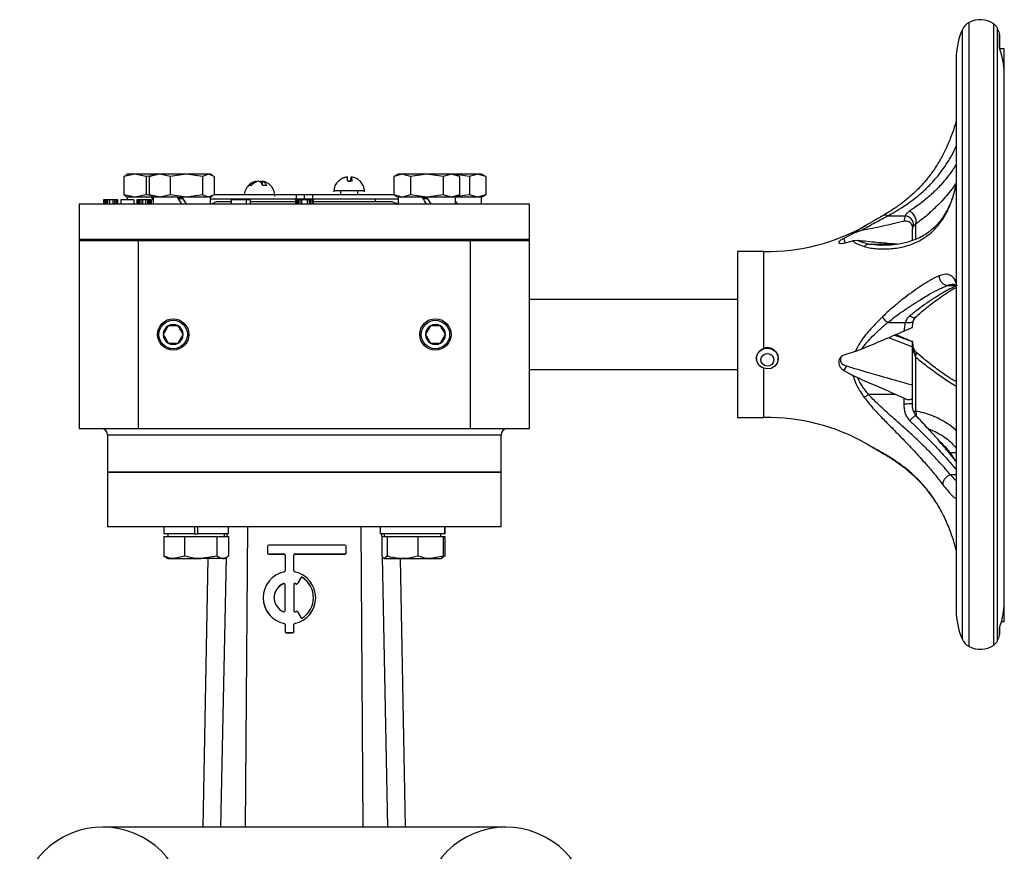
# Model space of a CAD drawing. Header units: millimetres. Extents: x 272 to 1443, y 39 to 1117.
# Tile 29 of 30: x 925 to 1150, y 615 to 805. Entities that reach past the tile are written whole.
import ezdxf

# ---------------------------------------------------------------- set-up
doc = ezdxf.new("R2010")
doc.units = ezdxf.units.MM

msp = doc.modelspace()

# ---------------------------------------------------------------- linework, layer by layer
at = {"color": 8, "linetype": 'Continuous', "lineweight": 25}
for p, q in [((1142.06, 670.3), (1142.06, 804.59)), ((1147.68, 670.58), (1147.68, 804.27)), ((1140.52, 671.75), (1140.52, 802.95)), ((1148.53, 671.47), (1148.53, 803.27)), ((955.42, 764.21), (955.2, 764.21)), ((962.24, 764.21), (961.2, 764.21)), ((1018.24, 764.21), (1017.2, 764.21)), ((1129.78, 758.41), (1129.78, 755.1)), ((1113.42, 755.18), (1113.62, 754.17)), ((1137, 744.39), (1139.1, 744.39)), ((1123.61, 732.49), (1129.1, 730.42)), ((1129.1, 731.5), (1124.95, 733.06)), ((989.97, 710.21), (944.97, 710.21)), ((1034.97, 710.21), (989.97, 710.21)), ((1139.1, 706.11), (1137.8, 706.11)), ((1138.97, 704.33), (1137.8, 706.11)), ((1139.1, 701.12), (1137.8, 701.12)), ((1140.52, 663.48), (1140.52, 671.75)), ((1148.53, 663.16), (1148.53, 671.47)), ((1142.06, 661.83), (1142.06, 670.3)), ((1147.68, 662.16), (1147.68, 670.58))]:
    msp.add_line(p, q, dxfattribs=at)
at = {"color": 7, "linetype": 'Continuous', "lineweight": 25}
for p, q in [((1149.1, 801.72), (1149.04, 802.08)), ((1149.04, 798.71), (1149.04, 802.08)), ((1149.1, 798.45), (1149.1, 801.72)), ((1149.04, 798.71), (1149.1, 798.37)), ((1150.1, 798.57), (1149.1, 798.57)), ((1150.1, 793.96), (1150.1, 798.57)), ((1139.1, 796.21), (1139.1, 670.21)), ((1150.1, 792.81), (1150.1, 793.96)), ((1150.1, 672), (1150.1, 792.81)), ((951.21, 769.91), (948.65, 769.33)), ((948.65, 769.33), (949.17, 769.61)), ((948.65, 769.33), (948.65, 765.19)), ((949.47, 769.91), (949.11, 769.71)), ((951.21, 769.91), (949.47, 769.91)), ((953.77, 769.33), (951.21, 769.91)), ((955.47, 769.91), (951.21, 769.91)), ((955.01, 769.53), (953.77, 769.33)), ((953.77, 769.33), (953.77, 765.19)), ((956.91, 769.91), (954.55, 769.33)), ((954.55, 769.33), (955.02, 769.53)), ((954.55, 765.19), (954.55, 769.33)), ((955.47, 769.91), (955, 769.65)), ((956.91, 769.91), (955.47, 769.91)), ((959.28, 769.33), (956.91, 769.91)), ((962.98, 769.91), (956.91, 769.91)), ((962.98, 769.91), (959.28, 769.33)), ((959.28, 769.33), (959.28, 765.19)), ((966.69, 769.33), (962.98, 769.91)), ((968.03, 769.91), (962.98, 769.91)), ((968.03, 769.91), (966.69, 769.33)), ((966.69, 769.33), (966.69, 765.19)), ((969.38, 769.33), (968.03, 769.91)), ((968.47, 769.91), (968.03, 769.91)), ((968.93, 769.65), (968.47, 769.91)), ((969.38, 769.33), (969.38, 765.19)), ((979.03, 768.28), (979.03, 768.15)), ((979.9, 768.04), (979.9, 768.28)), ((980.39, 767.42), (980.39, 768.28)), ((999.9, 768.26), (1000.54, 768.26)), ((1000.9, 768.26), (999.9, 768.26)), ((1000.68, 769.26), (1000.68, 768.26)), ((1000.76, 768.26), (1000.76, 769.26)), ((1002.65, 768.26), (1002.71, 768.28)), ((1002.72, 768.27), (1002.72, 768.26)), ((1011.47, 769.91), (1010.46, 769.33)), ((1012.35, 769.91), (1010.46, 769.33)), ((1010.46, 769.33), (1010.46, 765.19)), ((1012.35, 769.91), (1011.47, 769.91)), ((1014.24, 769.33), (1012.35, 769.91)), ((1017.99, 769.91), (1012.35, 769.91)), ((1017.99, 769.91), (1014.24, 769.33)), ((1014.24, 769.33), (1014.24, 765.19)), ((1021.74, 769.33), (1017.99, 769.91)), ((1023.61, 769.91), (1017.99, 769.91)), ((1023.61, 769.91), (1021.74, 769.33)), ((1021.74, 769.33), (1021.74, 765.19)), ((1025.47, 769.33), (1023.61, 769.91)), ((1024.47, 769.91), (1023.61, 769.91)), ((1025.47, 769.33), (1024.47, 769.91)), ((1029.61, 769.91), (1024.47, 769.91)), ((1027.74, 769.33), (1024.64, 769.81)), ((1025.47, 769.33), (1025.47, 765.19)), ((1029.61, 769.91), (1027.74, 769.33)), ((1027.74, 769.33), (1027.74, 765.19)), ((1031.47, 769.33), (1029.61, 769.91)), ((1030.47, 769.91), (1029.61, 769.91)), ((1031.47, 769.33), (1030.47, 769.91)), ((1031.47, 769.33), (1031.47, 765.19)), ((977.8, 767.28), (977.31, 767.28)), ((998.22, 765.93), (998.22, 765.21)), ((1002.22, 765.21), (1002.22, 765.93)), ((944.06, 764.01), (944.06, 763.01)), ((944.14, 764.01), (944.06, 764.01)), ((944.14, 764.01), (944.14, 763.01)), ((944.31, 764.01), (944.14, 764.01)), ((944.31, 764.01), (944.31, 763.01)), ((944.64, 764.01), (944.31, 764.01)), ((944.64, 764.01), (944.64, 763.01)), ((944.97, 764.01), (944.64, 764.01)), ((944.97, 764.01), (944.97, 763.01)), ((945.39, 764.01), (944.97, 764.01)), ((945.39, 764.01), (945.39, 763.01)), ((946.14, 764.01), (945.39, 764.01)), ((946.14, 764.01), (946.14, 763.01)), ((946.56, 764.01), (946.14, 764.01)), ((946.56, 764.01), (946.56, 763.01)), ((946.89, 764.01), (946.56, 764.01)), ((946.89, 764.01), (946.89, 763.01)), ((947.22, 764.01), (946.89, 764.01)), ((947.22, 764.01), (947.22, 763.01)), ((947.31, 764.01), (947.22, 764.01)), ((947.31, 763.01), (947.31, 764.01)), ((950.97, 764.01), (947.97, 764.01)), ((947.97, 764.01), (947.97, 763.01)), ((951.21, 764.61), (948.65, 765.19)), ((948.65, 765.19), (949.17, 764.92)), ((949.11, 764.82), (949.47, 764.61)), ((949.42, 764.61), (949.42, 764.01)), ((954.94, 764.61), (949.42, 764.61)), ((950.97, 764.01), (950.97, 763.01)), ((953.77, 765.19), (951.21, 764.61)), ((951.64, 764.01), (951.64, 763.01)), ((951.72, 764.01), (951.64, 764.01)), ((951.72, 764.01), (951.72, 763.01)), ((951.89, 764.01), (951.72, 764.01)), ((951.89, 764.01), (951.89, 763.01)), ((952.22, 764.01), (951.89, 764.01)), ((952.22, 764.01), (952.22, 763.01)), ((952.56, 764.01), (952.22, 764.01)), ((952.97, 764.01), (952.56, 764.01)), ((952.56, 764.01), (952.56, 763.01)), ((953.64, 764.01), (952.97, 764.01)), ((952.97, 764.01), (952.97, 763.01)), ((953.64, 764.01), (953.64, 763.01)), ((954.06, 764.01), (953.64, 764.01)), ((955.01, 765), (953.77, 765.19)), ((954.06, 764.01), (954.06, 763.01)), ((954.39, 764.01), (954.06, 764.01)), ((954.39, 764.01), (954.39, 763.01)), ((954.72, 764.01), (954.39, 764.01)), ((956.91, 764.61), (954.55, 765.19)), ((954.55, 765.19), (955.02, 764.99)), ((954.72, 764.01), (954.72, 763.01)), ((954.89, 764.01), (954.72, 764.01)), ((954.89, 764.01), (954.89, 763.01)), ((954.97, 764.01), (954.89, 764.01)), ((954.94, 764.61), (955.47, 764.61)), ((954.97, 764.01), (954.97, 763.01)), ((955, 764.88), (955.47, 764.61)), ((955.42, 764.61), (955.42, 763.01)), ((960.94, 764.61), (955.42, 764.61)), ((959.28, 765.19), (956.91, 764.61)), ((962.98, 764.61), (959.28, 765.19)), ((960.94, 764.61), (961.98, 764.61)), ((968.52, 764.61), (961.99, 764.61)), ((966.69, 765.19), (962.98, 764.61)), ((968.03, 764.61), (966.69, 765.19)), ((969.38, 765.19), (968.03, 764.61)), ((968.47, 764.61), (968.93, 764.88)), ((968.52, 763.01), (968.52, 764.61)), ((968.52, 764.21), (988.1, 764.21)), ((969.38, 765.21), (988.1, 765.21)), ((976.77, 764.01), (973.21, 764.01)), ((973.21, 764.01), (973.21, 763.01)), ((973.72, 764.21), (973.72, 764.01)), ((976.77, 763.01), (976.77, 764.01)), ((977.57, 764.01), (976.77, 764.01)), ((977.57, 764.01), (977.57, 763.01)), ((977.97, 764.15), (977.77, 764.15)), ((979.22, 764.15), (977.97, 764.15)), ((988, 763.01), (988, 764.01)), ((988.08, 764.01), (988, 764.01)), ((988.08, 764.01), (988.08, 763.01)), ((988.25, 764.01), (988.08, 764.01)), ((988.1, 765.21), (988.1, 764.21)), ((988.1, 765.21), (989.97, 765.21)), ((988.1, 764.21), (989.97, 764.21)), ((988.25, 764.01), (988.25, 763.01)), ((988.59, 764.01), (988.25, 764.01)), ((988.59, 764.01), (988.59, 763.01)), ((988.93, 764.01), (988.59, 764.01)), ((988.93, 764.01), (988.93, 763.01)), ((989.36, 764.01), (988.93, 764.01)), ((989.36, 764.01), (989.36, 763.01)), ((990.63, 764.01), (989.36, 764.01)), ((989.97, 765.21), (989.97, 764.21)), ((989.97, 765.21), (991.83, 765.21)), ((989.97, 764.21), (991.83, 764.21)), ((990.63, 764.01), (990.63, 763.01)), ((991.06, 764.01), (990.63, 764.01)), ((991.06, 764.01), (991.06, 763.01)), ((991.4, 764.01), (991.06, 764.01)), ((991.4, 764.01), (991.4, 763.01)), ((991.74, 764.01), (991.4, 764.01)), ((991.74, 764.01), (991.74, 763.01)), ((991.91, 764.01), (991.74, 764.01)), ((991.83, 765.21), (991.83, 764.21)), ((991.83, 765.21), (1010.46, 765.21)), ((991.83, 764.21), (1011.42, 764.21)), ((991.91, 764.01), (991.91, 763.01)), ((992, 764.01), (991.91, 764.01)), ((992, 764.01), (992, 763.01)), ((1006.22, 763.61), (1006.22, 764.21)), ((1010.46, 765.19), (1011.47, 764.61)), ((1012.35, 764.61), (1010.46, 765.19)), ((1011.42, 764.61), (1011.42, 763.01)), ((1016.94, 764.61), (1011.42, 764.61)), ((1014.24, 765.19), (1012.35, 764.61)), ((1017.99, 764.61), (1014.24, 765.19)), ((1016.94, 764.61), (1017.99, 764.61)), ((1021.74, 765.19), (1017.99, 764.61)), ((1024.52, 764.61), (1017.99, 764.61)), ((1017.99, 764.61), (1017.99, 764.61)), ((1023.61, 764.61), (1021.74, 765.19)), ((1025.47, 765.19), (1023.61, 764.61)), ((1027.74, 765.19), (1024.35, 764.67)), ((1024.47, 764.61), (1025.47, 765.19)), ((1030.52, 764.61), (1024.47, 764.61)), ((1024.52, 763.01), (1024.52, 764.61)), ((1029.61, 764.61), (1027.74, 765.19)), ((1031.47, 765.19), (1029.61, 764.61)), ((1030.47, 764.61), (1031.47, 765.19)), ((1030.52, 763.01), (1030.52, 764.61)), ((938.47, 763.01), (938.47, 755.01)), ((1041.47, 763.01), (938.47, 763.01)), ((969.96, 763.61), (973.21, 763.61)), ((977.57, 763.61), (988, 763.61)), ((992, 763.61), (1009.98, 763.61)), ((1041.47, 755.01), (1041.47, 763.01)), ((1123.42, 760.37), (1127.41, 760.37)), ((1127.41, 760.37), (1127.1, 759.16)), ((1116, 756.54), (1117.53, 757.08)), ((1119.22, 758.6), (1118.54, 758.21)), ((1129.1, 757.37), (1129.26, 757.93)), ((1129.1, 754.73), (1129.1, 757.37)), ((1129.26, 757.93), (1129.78, 758.41)), ((938.47, 755.01), (938.47, 754.71)), ((938.47, 755.01), (1041.47, 755.01)), ((938.47, 754.71), (938.47, 711.71)), ((938.47, 754.71), (951.97, 754.71)), ((951.97, 754.71), (1027.97, 754.71)), ((951.97, 754.71), (951.97, 711.71)), ((1027.97, 754.71), (1041.47, 754.71)), ((1027.97, 711.71), (1027.97, 754.71)), ((1041.47, 754.71), (1041.47, 755.01)), ((1041.47, 711.71), (1041.47, 754.71)), ((1116, 756.54), (1113.42, 755.18)), ((1113.42, 754.12), (1115.48, 754.64)), ((1116.61, 754.71), (1115.48, 754.64)), ((1119.06, 753.88), (1125.2, 753.88)), ((1122.51, 753.62), (1122.3, 753.61)), ((1125.59, 753.85), (1125.2, 753.88)), ((1095.13, 752.21), (1089.1, 752.21)), ((1089.1, 752.21), (1089.1, 714.21)), ((1095.13, 730.03), (1095.13, 752.21)), ((1138.66, 744.7), (1139.15, 744.61)), ((1089.1, 741.21), (1041.47, 741.21)), ((1129.31, 736.38), (1129.8, 737.17)), ((1123.42, 735.93), (1127.41, 735.93)), ((1127.41, 735.93), (1127.1, 733.98)), ((1129.06, 734.66), (1129.31, 736.4)), ((1125.31, 733.21), (1127.1, 732.45)), ((1116, 729.34), (1117.53, 729.93)), ((1129.09, 731.56), (1129.06, 731.77)), ((1129.1, 731.55), (1129.26, 729.52)), ((1129.1, 721.61), (1129.1, 730.42)), ((1129.31, 730.03), (1129.11, 731.4)), ((1129.8, 729.25), (1129.31, 730.05)), ((1093.41, 727.84), (1093.41, 727.72)), ((1116, 729.34), (1113.42, 728.49)), ((1129.26, 729.52), (1129.78, 728.07)), ((1129.78, 728.07), (1129.78, 715.69)), ((1095.13, 714.21), (1095.13, 725.49)), ((1113.42, 724.98), (1114.07, 725.93)), ((1041.47, 725.21), (1089.1, 725.21)), ((1113.42, 724.98), (1115.48, 723.82)), ((1116.61, 723.26), (1115.48, 723.82)), ((1129.1, 718.87), (1129.1, 721.61)), ((1125.2, 719.48), (1119.06, 719.48)), ((1127.1, 718.61), (1125.2, 719.48)), ((1127.1, 718.61), (1127.1, 717.37)), ((1129.1, 717.5), (1129.1, 718.87)), ((1129.01, 717.47), (1129.1, 717.5)), ((1129.1, 717.32), (1129.1, 717.15)), ((1089.1, 714.21), (1095.13, 714.21)), ((938.47, 711.71), (951.97, 711.71)), ((944.97, 710.21), (944.97, 701.71)), ((951.97, 711.71), (1027.97, 711.71)), ((1027.97, 711.71), (1041.47, 711.71)), ((1034.97, 701.71), (1034.97, 710.21)), ((1119.22, 707.83), (1118.55, 708.22)), ((1122.44, 706), (1122.26, 706.12)), ((944.97, 701.71), (944.97, 689.21)), ((944.97, 701.71), (989.97, 701.71)), ((989.97, 701.71), (1034.97, 701.71)), ((1034.97, 689.21), (1034.97, 701.71)), ((957.82, 689.21), (957.82, 687.61)), ((964.82, 687.61), (957.82, 687.61)), ((958.72, 687.61), (958.72, 687.01)), ((964.82, 689.21), (964.82, 687.61)), ((964.82, 687.61), (965.62, 687.61)), ((965.62, 687.61), (965.62, 689.21)), ((972.62, 687.61), (965.62, 687.61)), ((971.72, 687.01), (971.72, 687.61)), ((972.22, 687.61), (972.21, 687.01)), ((972.62, 687.61), (972.62, 689.21)), ((976.97, 689.21), (976.47, 620.54)), ((1003.46, 620.54), (1002.97, 689.21)), ((1007.32, 689.21), (1007.32, 687.61)), ((1022.1, 687.61), (1007.32, 687.61)), ((1007.73, 687.01), (1007.71, 687.61)), ((1008.22, 687.61), (1008.22, 687.01)), ((1021.22, 687.01), (1021.22, 687.61)), ((1022.1, 689.21), (1022.1, 687.61)), ((1022.12, 687.61), (1022.1, 687.61)), ((1022.12, 687.61), (1022.12, 689.21)), ((957.81, 687.01), (957.81, 682.52)), ((957.81, 687.01), (960.19, 687.01)), ((960.19, 687.01), (962.57, 687.01)), ((962.57, 687.01), (962.57, 682.52)), ((962.57, 687.01), (966.27, 687.01)), ((966.27, 687.01), (969.98, 687.01)), ((969.98, 687.01), (969.98, 682.52)), ((969.98, 687.01), (971.3, 687.01)), ((971.3, 687.01), (972.62, 687.01)), ((972.62, 687.01), (972.62, 682.52)), ((999.32, 685.01), (981.82, 685.01)), ((1007.69, 687.01), (1007.69, 682.52)), ((1007.69, 687.01), (1008.3, 687.01)), ((1008.3, 687.01), (1008.91, 687.01)), ((1008.91, 687.01), (1008.91, 682.52)), ((1008.91, 687.01), (1012.42, 687.01)), ((1012.42, 687.01), (1015.93, 687.01)), ((1015.93, 687.01), (1015.93, 682.52)), ((1015.93, 687.01), (1018.84, 687.01)), ((1018.84, 687.01), (1021.74, 687.01)), ((1021.74, 687.01), (1021.74, 682.52)), ((1021.74, 687.01), (1022.12, 687.01)), ((1022.12, 687.01), (1022.12, 682.52)), ((981.57, 684.76), (981.57, 683.26)), ((981.57, 683.26), (981.57, 683.22)), ((981.82, 683.01), (985.32, 683.01)), ((981.82, 683.01), (981.82, 682.97)), ((981.82, 682.97), (985.32, 682.97)), ((985.32, 683.01), (985.32, 682.97)), ((985.57, 682.76), (985.57, 679.13)), ((987.57, 679.13), (987.57, 682.76)), ((987.82, 683.01), (999.32, 683.01)), ((987.82, 683.01), (987.82, 682.97)), ((987.82, 682.97), (999.32, 682.97)), ((999.32, 683.01), (999.32, 682.97)), ((999.57, 683.26), (999.57, 684.76)), ((999.57, 683.26), (999.57, 683.22)), ((957.81, 682.52), (958.29, 682.26)), ((958.27, 682.2), (958.72, 681.94)), ((958.72, 681.94), (960.19, 681.94)), ((962.57, 682.52), (960.19, 681.94)), ((960.19, 681.94), (966.27, 681.94)), ((969.98, 682.52), (966.27, 681.94)), ((971.3, 681.94), (966.27, 681.94)), ((966.83, 620.54), (967.98, 681.94)), ((972.11, 682.16), (970.83, 620.54)), ((971.3, 681.94), (971.72, 681.94)), ((971.72, 681.94), (972.16, 682.2)), ((1009.1, 620.54), (1007.82, 682.39)), ((1008.91, 682.52), (1008.3, 681.94)), ((1008.3, 681.94), (1012.42, 681.94)), ((1013.1, 620.54), (1011.96, 681.94)), ((1012.42, 681.94), (1018.84, 681.94)), ((1021.74, 682.52), (1018.84, 681.94)), ((1018.84, 681.94), (1021.21, 681.94)), ((1021.22, 681.94), (1021.66, 682.2)), ((1022.12, 682.52), (1021.65, 682.26)), ((985.22, 676.24), (985.22, 676.21)), ((985.57, 670.02), (985.57, 676.01)), ((987.57, 676.01), (987.57, 670.02)), ((987.91, 676.24), (987.91, 676.21)), ((988.11, 676.15), (988.11, 676.12)), ((989.19, 677.55), (988.44, 676.25)), ((989.19, 677.52), (988.44, 676.22)), ((988.44, 676.25), (988.44, 676.22)), ((989.19, 677.55), (989.19, 677.52)), ((989.54, 677.64), (989.54, 677.6)), ((980.57, 673.01), (980.57, 672.98)), ((992.57, 672.98), (992.57, 673.01)), ((1150.1, 671.42), (1150.1, 672)), ((1150.1, 667.45), (1150.1, 671.42)), ((988.44, 669.78), (989.19, 668.47)), ((985.37, 667.14), (985.37, 667.1)), ((985.57, 666.89), (985.57, 665.27)), ((987.57, 665.27), (987.57, 666.89)), ((987.77, 667.14), (987.77, 667.1)), ((1150.1, 667.45), (1149.43, 667.45)), ((985.57, 665.27), (985.57, 665.23)), ((985.82, 665.02), (987.32, 665.02)), ((985.82, 665.02), (985.82, 664.98)), ((985.82, 664.98), (987.32, 664.98)), ((987.32, 665.02), (987.32, 664.98)), ((987.57, 665.27), (987.57, 665.23)), ((1149.04, 664.35), (1149.04, 666.06)), ((1149.04, 664.35), (1149.1, 664.7)), ((1149.1, 664.7), (1149.1, 666.4)), ((976.47, 620.54), (943.85, 620.54)), ((1003.46, 620.54), (976.47, 620.54)), ((1036.08, 620.54), (1003.46, 620.54))]:
    msp.add_line(p, q, dxfattribs=at)
at = {"color": 7, "linetype": 'Continuous', "lineweight": 25, "flags": 128}
for points in [[(980.74, 768.2), (980.64, 768.23), (980.39, 768.28)], [(1097.58, 725.94), (1096.74, 725.46), (1095.78, 725.33), (1094.83, 725.56), (1094.05, 726.12), (1093.55, 726.92), (1093.42, 727.85), (1093.66, 728.75), (1094.24, 729.5), (1095.08, 729.98), (1096.05, 730.11), (1096.99, 729.88), (1097.77, 729.31), (1098.27, 728.51), (1098.41, 727.59), (1098.17, 726.68), (1097.58, 725.94)], [(1094.91, 728.5), (1095.42, 728.78), (1096, 728.86), (1096.56, 728.72), (1097.03, 728.39), (1097.33, 727.9), (1097.41, 727.35), (1097.27, 726.81), (1096.91, 726.36), (1096.41, 726.07), (1095.83, 725.99), (1095.26, 726.13), (1094.8, 726.47), (1094.5, 726.95), (1094.42, 727.51), (1094.56, 728.05), (1094.91, 728.5)]]:
    msp.add_lwpolyline(points, dxfattribs=at)
at = {"color": 7, "linetype": 'Continuous', "lineweight": 25}
for centre, radius in [((959.97, 733.21), 3.6), ((1019.97, 733.21), 3.6), ((959.97, 733.21), 3.25), ((1019.97, 733.21), 3.25)]:
    msp.add_circle(centre, radius, dxfattribs=at)
for centre, radius, start, end in [((1143.63, 801.58), 3.4, 117.4942, 156.1938), ((1144.6, 799.71), 5.5, 55.9341, 117.4942), ((1146.3, 802.22), 2.47, 25.0119, 55.9341), ((1155.78, 796.21), 16.69, 156.1938, 180), ((1133.41, 796.21), 16.69, 20.5693, 25.0119), ((979.55, 765.41), 2.91, 100.1525, 140.0615), ((980.04, 765.41), 2.91, 100.1525, 140.0615), ((979.46, 765.6), 2.71, 69.767, 80.4936), ((995.9, 768.19), 4, 1.0449, 15.5299), ((1004.53, 768.19), 4, 164.4701, 178.9551), ((996.9, 768.19), 4, 1.0449, 15.5299), ((967.34, 769.01), 6, 281.0139, 295.8419), ((1012.59, 769.01), 6, 244.1581, 258.7033), ((1096.06, 797.25), 45.04, 268.8218, 299.9364), ((959.97, 733.21), 2.29, 120, 180), ((959.97, 733.21), 2.29, 60, 120), ((959.97, 733.21), 2.29, 0, 60), ((1019.97, 733.21), 2.29, 120, 180), ((1019.97, 733.21), 2.29, 60, 120), ((1019.97, 733.21), 2.29, 0, 60), ((959.97, 733.21), 2.29, 180, 240), ((959.97, 733.21), 2.29, 300, 0), ((1019.97, 733.21), 2.29, 180, 240), ((1019.97, 733.21), 2.29, 300, 0), ((959.97, 733.21), 2.29, 240, 300), ((1019.97, 733.21), 2.29, 240, 300), ((1096.06, 669.18), 45.04, 60.0473, 91.1782), ((943.47, 710.21), 1.5, 0, 90), ((1036.47, 710.21), 1.5, 90, 180), ((981.82, 684.76), 0.25, 89.9811, 179.9811), ((999.32, 684.76), 0.25, 0.0189, 90.0189), ((981.82, 683.26), 0.25, 180.0189, 270.0189), ((981.82, 683.22), 0.25, 180.0189, 270.0189), ((985.32, 682.76), 0.25, 0.0189, 90.0189), ((985.32, 682.72), 0.25, 0.0189, 90.0189), ((987.82, 682.76), 0.25, 89.9811, 179.9811), ((987.82, 682.72), 0.25, 89.9811, 179.9811), ((999.32, 683.26), 0.25, 269.9811, 359.9811), ((999.32, 683.22), 0.25, 269.9811, 359.9811), ((986.56, 673.01), 6, 101.5067, 258.4933), ((985.32, 679.13), 0.25, 281.5138, 359.9861), ((987.82, 679.13), 0.25, 180.0139, 258.4862), ((986.57, 673.01), 6, 281.5067, 78.4933), ((986.56, 673.01), 3.5, 112.5889, 247.4111), ((986.57, 672.98), 3.5, 112.5946, 179.9904), ((985.32, 676.01), 0.25, 0.0286, 112.6262), ((985.32, 675.97), 0.25, 0.0286, 112.6262), ((987.82, 676.01), 0.25, 67.3738, 179.9714), ((987.82, 675.97), 0.25, 67.3738, 179.9714), ((986.57, 673.01), 3.5, 63.8375, 67.3936), ((986.57, 672.97), 3.5, 63.8375, 67.3936), ((988.22, 676.38), 0.25, 243.8325, 329.969), ((988.22, 676.34), 0.25, 243.8325, 329.969), ((989.41, 677.43), 0.25, 57.2849, 149.9683), ((989.41, 677.39), 0.25, 57.2849, 149.9683), ((986.57, 673.01), 5.49, 302.7002, 57.2998), ((986.57, 672.98), 5.5, 0.0063, 57.2961), ((986.56, 672.98), 6, 180.0128, 258.4873), ((986.57, 672.98), 6, 281.5127, 359.9872), ((985.32, 670.02), 0.25, 247.3738, 359.9714), ((987.82, 670.02), 0.25, 180.0286, 292.6262), ((986.57, 673.02), 3.5, 292.6064, 296.1625), ((988.22, 669.65), 0.25, 30.031, 116.1675), ((1155.78, 670.21), 16.69, 180, 203.8062), ((985.32, 666.89), 0.25, 0.0139, 78.4862), ((985.32, 666.86), 0.25, 0.0139, 78.4862), ((987.82, 666.89), 0.25, 101.5138, 179.9861), ((987.82, 666.86), 0.25, 101.5138, 179.9861), ((989.41, 668.6), 0.25, 210.0317, 302.7151), ((985.82, 665.27), 0.25, 180.0189, 270.0189), ((985.82, 665.23), 0.25, 180.0189, 270.0189), ((987.32, 665.27), 0.25, 269.9811, 359.9811), ((987.32, 665.23), 0.25, 269.9811, 359.9811), ((1143.63, 664.85), 3.4, 203.8062, 242.5058), ((1146.3, 664.2), 2.47, 304.0659, 334.9881), ((1133.41, 670.21), 16.69, 334.9881, 339.4307), ((1144.6, 666.71), 5.5, 242.5058, 304.0659), ((943.85, 601.54), 19, 22.5, 202.5), ((1036.08, 601.54), 19, 337.5, 157.5)]:
    msp.add_arc(centre, radius, start, end, dxfattribs=at)
for centre, major_axis, start_param, end_param in [((955.97, 763.01), (-6.55, 9.98), 4.799065, 4.872266), ((961.97, 763.01), (-6.55, 9.98), 4.711266, 4.872266), ((961.97, 764.61), (-4.05, 6.17), 4.449011, 4.711266), ((961.97, 764.61), (-6.55, 9.98), 4.550266, 4.711266), ((1017.97, 763.01), (-6.55, 9.98), 4.711266, 4.872266), ((1017.97, 764.61), (-4.05, 6.17), 4.449011, 4.711266), ((1017.97, 764.61), (-6.55, 9.98), 4.550266, 4.711266), ((1023.97, 764.61), (-6.55, 9.98), 4.550266, 4.630928), ((1023.97, 764.61), (-4.05, 6.17), 4.449011, 4.578773)]:
    msp.add_ellipse(centre, major_axis=major_axis, ratio=0.001711, start_param=start_param, end_param=end_param, dxfattribs=at)
for points, knots in [([(1150.09, 792.73), (1150.1, 792.77), (1150.11, 793.18), (1150.07, 793.9), (1149.97, 794.89), (1149.82, 795.77), (1149.64, 796.58), (1149.46, 797.23), (1149.32, 797.71), (1149.21, 798.09), (1149.11, 798.39), (1149.06, 798.58), (1149.04, 798.67), (1149.04, 798.7), (1149.04, 798.71)], [0, 0, 0, 0, 0.01619, 0.203371, 0.353561, 0.505278, 0.641196, 0.752695, 0.819638, 0.876319, 0.938105, 0.968973, 0.984541, 1, 1, 1, 1]), ([(1139.1, 782.15), (1139.05, 781.95), (1138.74, 780.7), (1137.96, 778.49), (1136.8, 775.73), (1135.46, 773.15), (1134.02, 770.85), (1132.56, 768.9), (1131.33, 767.48), (1130.37, 766.47), (1129.48, 765.6), (1128.39, 764.61), (1126.84, 763.34), (1124.78, 761.86), (1123.25, 760.93), (1122.41, 760.42)], [0, 0, 0, 0, 0.0217631, 0.13009, 0.2280013, 0.3157414, 0.4171155, 0.5007935, 0.5667363, 0.6148596, 0.6504657, 0.7037584, 0.7795687, 0.8781491, 1, 1, 1, 1]), ([(978.7, 768.16), (978.55, 768.12), (978.07, 768.01), (977.41, 767.54), (976.83, 766.91), (976.48, 766.26), (976.28, 765.7), (976.25, 765.33), (976.24, 765.17)], [0, 0, 0, 0, 0.112308, 0.349933, 0.57506, 0.728057, 0.885865, 1, 1, 1, 1]), ([(980.49, 767.28), (980.34, 767.54), (980.06, 768.03), (979.7, 768.2), (979.52, 768.28)], [0, 0, 0, 0, 0.521026, 1, 1, 1, 1]), ([(980.39, 768.28), (980.58, 768.19), (980.95, 768.01), (981.23, 767.52), (981.36, 767.28)], [0, 0, 0, 0, 0.521026, 1, 1, 1, 1]), ([(983.23, 764.84), (983.2, 765.19), (983.16, 765.7), (982.88, 766.4), (982.54, 766.98), (981.97, 767.57), (981.35, 768), (980.9, 768.12), (980.73, 768.17)], [0, 0, 0, 0, 0.23691, 0.337442, 0.505875, 0.6865, 0.885429, 1, 1, 1, 1]), ([(997.74, 768.25), (997.6, 768.11), (997.2, 767.72), (996.8, 766.87), (996.74, 766.16), (996.71, 765.81)], [0, 0, 0, 0, 0.224488, 0.615118, 1, 1, 1, 1]), ([(997.72, 768.26), (998.02, 768.52), (998.59, 769.01), (999.33, 769.18), (999.68, 769.26)], [0, 0, 0, 0, 0.521026, 1, 1, 1, 1]), ([(997.79, 768.26), (997.76, 768.27), (997.72, 768.29), (997.72, 768.28), (997.72, 768.27)], [0, 0, 0, 0, 0.73061, 1, 1, 1, 1]), ([(999.76, 769.26), (999.37, 769.17), (998.64, 768.99), (998.06, 768.5), (997.79, 768.26)], [0, 0, 0, 0, 0.521026, 1, 1, 1, 1]), ([(1002.72, 768.26), (1002.42, 768.52), (1001.85, 769.01), (1001.11, 769.18), (1000.76, 769.26)], [0, 0, 0, 0, 0.521026, 1, 1, 1, 1]), ([(1003.73, 765.81), (1003.72, 766.07), (1003.69, 766.59), (1003.39, 767.39), (1003.06, 767.99), (1002.75, 768.23), (1002.71, 768.27)], [0, 0, 0, 0, 0.27984, 0.564598, 0.943125, 1, 1, 1, 1]), ([(996.73, 766.13), (996.76, 766.13), (996.83, 766.13), (997.26, 766.13), (998.08, 766.13), (999.15, 766.13), (1000.34, 766.13), (1001.51, 766.13), (1002.54, 766.13), (1003.3, 766.13), (1003.69, 766.13), (1003.69, 766.13), (1003.7, 766.13)], [0, 0, 0, 0, 0.05908, 0.169019, 0.278958, 0.388897, 0.498836, 0.608775, 0.718715, 0.828654, 0.938593, 1, 1, 1, 1]), ([(1139.1, 767.87), (1139.06, 767.8), (1138.65, 767.18), (1137.38, 765.52), (1135.95, 763.77), (1134.83, 762.73), (1134.65, 762.57)], [0, 0, 0, 0, 0.032344, 0.309207, 0.889962, 1, 1, 1, 1]), ([(1139.1, 767.68), (1138.96, 767.05), (1138.58, 765.36), (1137.64, 762.62), (1136.62, 760.92), (1136.07, 760.01)], [0, 0, 0, 0, 0.214796, 0.578267, 1, 1, 1, 1]), ([(1128.46, 761.45), (1128.24, 761.28), (1127.78, 760.94), (1127.54, 760.57), (1127.41, 760.37)], [0, 0, 0, 0, 0.483818, 1, 1, 1, 1]), ([(1129.78, 758.41), (1129.83, 758.49), (1129.93, 758.66), (1129.98, 759.03), (1129.94, 759.48), (1129.77, 759.97), (1129.51, 760.46), (1129.17, 760.89), (1128.81, 761.23), (1128.57, 761.38), (1128.46, 761.45)], [0, 0, 0, 0, 0.110157, 0.232113, 0.363435, 0.499995, 0.636555, 0.76788, 0.88984, 1, 1, 1, 1]), ([(1117.53, 757.08), (1117.93, 757.33), (1118.75, 757.83), (1120.19, 758.61), (1121.75, 759.45), (1122.85, 760.05), (1123.42, 760.37)], [0, 0, 0, 0, 0.238424, 0.480603, 0.726963, 1, 1, 1, 1]), ([(1117.53, 757.08), (1119.13, 757.39), (1122.34, 758.01), (1125.51, 758.78), (1127.1, 759.16)], [0, 0, 0, 0, 0.499802, 1, 1, 1, 1]), ([(1118.08, 753.33), (1118.48, 753.22), (1119.3, 753.01), (1120.67, 752.83), (1122.08, 752.75), (1123.54, 752.78), (1125.07, 752.91), (1126.56, 753.17), (1127.95, 753.53), (1129.19, 753.96), (1130.39, 754.49), (1131.53, 755.13), (1132.9, 756.07), (1134.46, 757.44), (1135.5, 758.84), (1136.02, 759.55)], [0, 0, 0, 0, 0.0706047, 0.143458, 0.2165247, 0.286811, 0.3635979, 0.4466031, 0.5115943, 0.5778638, 0.6427516, 0.7059366, 0.770244, 0.883507, 1, 1, 1, 1]), ([(1122.43, 760.44), (1121.6, 759.96), (1120.49, 759.33), (1119.47, 758.74), (1119.22, 758.6)], [0, 0, 0, 0, 0.7539294, 1, 1, 1, 1]), ([(1136.13, 760.1), (1135.7, 759.51), (1134.92, 758.46), (1133.73, 757.33), (1132.6, 756.45), (1131.39, 755.68), (1129.66, 754.84), (1127.38, 754.1), (1124.75, 753.64), (1123.05, 753.61), (1122.22, 753.59)], [0, 0, 0, 0, 0.125111, 0.226076, 0.303168, 0.396933, 0.503646, 0.667533, 0.83655, 1, 1, 1, 1]), ([(1127.1, 759.16), (1127.3, 759.2), (1127.71, 759.26), (1128.28, 759.08), (1128.71, 758.71), (1129, 758.19), (1129.09, 757.73), (1129.1, 757.43), (1129.1, 757.37)], [0, 0, 0, 0, 0.2007, 0.402725, 0.576638, 0.732913, 0.944315, 1, 1, 1, 1]), ([(1129.26, 757.93), (1129.29, 758.04), (1129.35, 758.27), (1129.33, 758.66), (1129.21, 759.06), (1128.98, 759.46), (1128.64, 759.82), (1128.25, 760.09), (1127.83, 760.28), (1127.55, 760.34), (1127.41, 760.37)], [0, 0, 0, 0, 0.11302, 0.235716, 0.365831, 0.5, 0.634169, 0.764284, 0.88698, 1, 1, 1, 1]), ([(1113.42, 755.18), (1113.23, 755.09), (1112.86, 754.89), (1112.46, 754.61), (1112.24, 754.37), (1112.25, 754.17), (1112.47, 754.05), (1112.87, 754.02), (1113.24, 754.09), (1113.42, 754.12)], [0, 0, 0, 0, 0.144553, 0.289179, 0.432328, 0.574994, 0.717627, 0.860286, 1, 1, 1, 1]), ([(1115.48, 754.64), (1115.77, 754.4), (1116.39, 753.88), (1117.49, 753.52), (1118.08, 753.33)], [0, 0, 0, 0, 0.464477, 1, 1, 1, 1]), ([(1119.06, 753.88), (1118.54, 754), (1117.59, 754.21), (1116.92, 754.55), (1116.61, 754.71)], [0, 0, 0, 0, 0.53696, 1, 1, 1, 1]), ([(1125.2, 753.88), (1123.77, 754), (1120.92, 754.24), (1118.05, 754.55), (1116.61, 754.71)], [0, 0, 0, 0, 0.499897, 1, 1, 1, 1]), ([(1119.06, 753.88), (1118.89, 753.84), (1118.53, 753.76), (1118.23, 753.47), (1118.08, 753.33)], [0, 0, 0, 0, 0.478701, 1, 1, 1, 1]), ([(1135.26, 746.65), (1135.06, 746.57), (1134.66, 746.4), (1134.02, 746.08), (1133.36, 745.73), (1132.32, 745.12), (1130.84, 744.18), (1128.9, 742.82), (1126.96, 741.36), (1125.19, 739.93), (1123.62, 738.57), (1122.7, 737.69), (1122.26, 737.27)], [0, 0, 0, 0, 0.0588446, 0.1169768, 0.1745126, 0.2315548, 0.3813489, 0.5274125, 0.6665938, 0.801176, 0.9027775, 1, 1, 1, 1]), ([(1137, 744.39), (1136.78, 744.45), (1136.43, 744.54), (1136.02, 744.85), (1135.73, 745.15), (1135.51, 745.51), (1135.3, 746.01), (1135.28, 746.4), (1135.26, 746.65)], [0, 0, 0, 0, 0.238838, 0.367962, 0.5, 0.632038, 0.761162, 1, 1, 1, 1]), ([(1123.42, 735.93), (1123.84, 736.26), (1124.8, 737.03), (1126.42, 738.21), (1128.32, 739.51), (1130.62, 741), (1132.99, 742.44), (1135.23, 743.65), (1136.44, 744.16), (1137, 744.39)], [0, 0, 0, 0, 0.085778, 0.197118, 0.327791, 0.471739, 0.674972, 0.847638, 1, 1, 1, 1]), ([(1139.29, 744.39), (1138.87, 744.21), (1138.01, 743.84), (1136.68, 743.12), (1135.35, 742.32), (1133.93, 741.42), (1132.26, 740.29), (1130.38, 738.94), (1129.1, 737.92), (1128.46, 737.41)], [0, 0, 0, 0, 0.140909, 0.286789, 0.400573, 0.520379, 0.676506, 0.838448, 1, 1, 1, 1]), ([(1129.79, 737.17), (1130.58, 737.85), (1132.29, 739.33), (1134.6, 741.09), (1136.69, 742.56), (1138.14, 743.51), (1138.88, 743.88), (1139.1, 743.99)], [0, 0, 0, 0, 0.231864, 0.500296, 0.69868, 0.911671, 1, 1, 1, 1]), ([(1122.26, 737.27), (1121.35, 736.35), (1119.66, 734.64), (1117.44, 732.04), (1116.45, 730.19), (1116, 729.34)], [0, 0, 0, 0, 0.384744, 0.716752, 1, 1, 1, 1]), ([(1123.42, 735.93), (1123.31, 736.02), (1123.09, 736.2), (1122.77, 736.54), (1122.48, 736.9), (1122.33, 737.15), (1122.26, 737.27)], [0, 0, 0, 0, 0.246673, 0.500004, 0.753332, 1, 1, 1, 1]), ([(1128.46, 737.41), (1128.24, 737.2), (1127.78, 736.77), (1127.54, 736.22), (1127.41, 735.93)], [0, 0, 0, 0, 0.483828, 1, 1, 1, 1]), ([(958.82, 735.2), (958.62, 734.84), (958.23, 734.18), (957.85, 733.52), (957.68, 733.21)], [0, 0, 0, 0, 0.534747, 1, 1, 1, 1]), ([(961.11, 735.2), (960.7, 735.2), (959.94, 735.2), (959.18, 735.2), (958.82, 735.2)], [0, 0, 0, 0, 0.534747, 1, 1, 1, 1]), ([(962.26, 733.21), (962.05, 733.57), (961.67, 734.23), (961.29, 734.89), (961.11, 735.2)], [0, 0, 0, 0, 0.534747, 1, 1, 1, 1]), ([(1018.82, 735.2), (1018.62, 734.84), (1018.23, 734.18), (1017.85, 733.52), (1017.68, 733.21)], [0, 0, 0, 0, 0.534747, 1, 1, 1, 1]), ([(1021.11, 735.2), (1020.7, 735.2), (1019.94, 735.2), (1019.18, 735.2), (1018.82, 735.2)], [0, 0, 0, 0, 0.534747, 1, 1, 1, 1]), ([(1022.26, 733.21), (1022.05, 733.57), (1021.67, 734.23), (1021.29, 734.89), (1021.11, 735.2)], [0, 0, 0, 0, 0.534747, 1, 1, 1, 1]), ([(1117.53, 729.93), (1117.88, 730.4), (1118.64, 731.41), (1120.03, 732.86), (1121.64, 734.39), (1122.81, 735.4), (1123.42, 735.93)], [0, 0, 0, 0, 0.20957, 0.445342, 0.708554, 1, 1, 1, 1]), ([(1127.1, 733.98), (1127.3, 734.07), (1127.71, 734.24), (1128.28, 734.5), (1128.71, 734.69), (1129, 734.82), (1129.09, 734.87), (1129.1, 734.87), (1129.1, 734.88)], [0, 0, 0, 0, 0.200698, 0.40272, 0.576631, 0.732904, 0.944303, 1, 1, 1, 1]), ([(957.68, 733.21), (957.88, 732.86), (958.26, 732.2), (958.64, 731.54), (958.82, 731.23)], [0, 0, 0, 0, 0.534747, 1, 1, 1, 1]), ([(961.11, 731.23), (961.32, 731.58), (961.7, 732.25), (962.08, 732.91), (962.26, 733.21)], [0, 0, 0, 0, 0.534747, 1, 1, 1, 1]), ([(1017.68, 733.21), (1017.88, 732.86), (1018.26, 732.2), (1018.64, 731.54), (1018.82, 731.23)], [0, 0, 0, 0, 0.534747, 1, 1, 1, 1]), ([(1021.11, 731.23), (1021.32, 731.58), (1021.7, 732.25), (1022.08, 732.91), (1022.26, 733.21)], [0, 0, 0, 0, 0.534747, 1, 1, 1, 1]), ([(1117.53, 729.93), (1119.13, 730.6), (1122.34, 731.93), (1125.51, 733.3), (1127.1, 733.98)], [0, 0, 0, 0, 0.499802, 1, 1, 1, 1]), ([(1127.1, 732.45), (1127.3, 732.36), (1127.71, 732.18), (1128.28, 731.93), (1128.71, 731.73), (1129, 731.6), (1129.09, 731.56), (1129.1, 731.55), (1129.1, 731.55)], [0, 0, 0, 0, 0.2006978, 0.4027202, 0.5766307, 0.7329036, 0.9443029, 1, 1, 1, 1]), ([(958.82, 731.23), (959.23, 731.23), (960, 731.23), (960.76, 731.23), (961.11, 731.23)], [0, 0, 0, 0, 0.534747, 1, 1, 1, 1]), ([(1018.82, 731.23), (1019.23, 731.23), (1020, 731.23), (1020.76, 731.23), (1021.11, 731.23)], [0, 0, 0, 0, 0.534747, 1, 1, 1, 1]), ([(1095.13, 725.49), (1094.87, 725.59), (1094.35, 725.8), (1093.78, 726.4), (1093.44, 727.14), (1093.38, 727.95), (1093.6, 728.75), (1094.08, 729.43), (1094.64, 729.85), (1095.01, 729.99), (1095.13, 730.03)], [0, 0, 0, 0, 0.134756, 0.269491, 0.404556, 0.538872, 0.672331, 0.806143, 0.940972, 1, 1, 1, 1]), ([(1097.47, 725.87), (1097.67, 726.05), (1098.07, 726.4), (1098.39, 727.15), (1098.45, 727.96), (1098.22, 728.75), (1097.73, 729.44), (1097.05, 729.94), (1096.4, 730.14), (1095.75, 730.18), (1095.39, 730.1), (1095.13, 730.03)], [0, 0, 0, 0, 0.118928, 0.240579, 0.360892, 0.479759, 0.599292, 0.720576, 0.841979, 0.885838, 1, 1, 1, 1]), ([(1129.1, 730.42), (1129.1, 730.62), (1129.1, 731.01), (1129.1, 731.41), (1129.1, 731.47), (1129.1, 731.5)], [0, 0, 0, 0, 0.329194, 0.658952, 1, 1, 1, 1]), ([(1113.42, 728.49), (1113.23, 728.41), (1112.86, 728.25), (1112.46, 727.76), (1112.24, 727.16), (1112.25, 726.51), (1112.47, 725.88), (1112.87, 725.33), (1113.24, 725.09), (1113.42, 724.98)], [0, 0, 0, 0, 0.144553, 0.289179, 0.432328, 0.574993, 0.717626, 0.860285, 1, 1, 1, 1]), ([(1112.71, 728), (1112.7, 727.97), (1112.62, 727.78), (1112.61, 727.4), (1112.71, 726.94), (1112.94, 726.56), (1113.17, 726.39), (1113.29, 726.3)], [0, 0, 0, 0, 0.033602, 0.289469, 0.515417, 0.748092, 1, 1, 1, 1]), ([(1139.1, 722.44), (1138.88, 722.55), (1138.02, 722.98), (1136.06, 724.29), (1133.15, 726.39), (1130.95, 728.27), (1129.79, 729.26)], [0, 0, 0, 0, 0.089356, 0.356218, 0.660521, 1, 1, 1, 1]), ([(1114.07, 725.93), (1113.87, 726.01), (1113.57, 726.11), (1113.35, 726.25), (1113.29, 726.3)], [0, 0, 0, 0, 0.70448, 1, 1, 1, 1]), ([(1129.1, 721.61), (1126.58, 722.31), (1121.53, 723.7), (1116.56, 725.19), (1114.07, 725.93)], [0, 0, 0, 0, 0.499797, 1, 1, 1, 1]), ([(1115.48, 723.82), (1115.77, 723), (1116.39, 721.23), (1117.49, 719.65), (1118.08, 718.81)], [0, 0, 0, 0, 0.462276, 1, 1, 1, 1]), ([(1125.2, 719.48), (1123.77, 720.13), (1120.92, 721.41), (1118.05, 722.64), (1116.61, 723.26)], [0, 0, 0, 0, 0.499897, 1, 1, 1, 1]), ([(1119.06, 719.48), (1118.54, 720.12), (1117.59, 721.3), (1116.92, 722.64), (1116.61, 723.26)], [0, 0, 0, 0, 0.538526, 1, 1, 1, 1]), ([(1119.06, 719.48), (1118.89, 719.36), (1118.53, 719.09), (1118.23, 718.9), (1118.08, 718.81)], [0, 0, 0, 0, 0.478701, 1, 1, 1, 1]), ([(1118.08, 718.81), (1118.73, 717.99), (1120.01, 716.35), (1122.18, 714.1), (1124.5, 711.74), (1126.59, 709.63), (1128.4, 707.74), (1129.82, 706.23), (1131.19, 704.71), (1132.73, 702.95), (1134.41, 700.94), (1135.48, 699.58), (1136.02, 698.89)], [0, 0, 0, 0, 0.111456, 0.2211697, 0.3291736, 0.4606709, 0.535108, 0.6109213, 0.6863427, 0.7629946, 0.8797974, 1, 1, 1, 1]), ([(1137.8, 701.12), (1137.53, 701.43), (1136.99, 702.07), (1136.1, 703.08), (1135.14, 704.14), (1134.12, 705.23), (1133.04, 706.35), (1131.93, 707.48), (1130.77, 708.6), (1129.57, 709.74), (1127.64, 711.52), (1125.01, 713.86), (1121.8, 716.63), (1119.94, 718.56), (1119.06, 719.48)], [0, 0, 0, 0, 0.057782, 0.116511, 0.176285, 0.237198, 0.297066, 0.359017, 0.419504, 0.479476, 0.542882, 0.709163, 0.861603, 1, 1, 1, 1]), ([(1129.1, 718.87), (1129.08, 718.75), (1129.05, 718.52), (1128.74, 718.31), (1128.3, 718.25), (1127.79, 718.33), (1127.38, 718.47), (1127.15, 718.58), (1127.1, 718.61)], [0, 0, 0, 0, 0.206366, 0.413837, 0.597362, 0.765814, 0.944177, 1, 1, 1, 1]), ([(1127.1, 717.37), (1127.15, 716.62), (1127.23, 715.53), (1127.83, 714.26), (1128.25, 713.78), (1128.46, 713.55)], [0, 0, 0, 0, 0.538689, 0.774233, 1, 1, 1, 1]), ([(1129.93, 714.65), (1129.8, 714.82), (1129.52, 715.18), (1129.15, 716.14), (1129.09, 716.94), (1129.05, 717.49)], [0, 0, 0, 0, 0.209898, 0.449334, 1, 1, 1, 1]), ([(1139.1, 704.17), (1138.92, 704.39), (1138.33, 705.15), (1137.31, 706.4), (1135.97, 707.99), (1134.41, 709.78), (1132.34, 712.07), (1130.73, 713.79), (1129.84, 714.74)], [0, 0, 0, 0, 0.068185, 0.229394, 0.357836, 0.519406, 0.733466, 1, 1, 1, 1]), ([(1119.22, 707.83), (1119.47, 707.69), (1120.49, 707.1), (1121.6, 706.47), (1122.43, 705.99)], [0, 0, 0, 0, 0.246071, 1, 1, 1, 1]), ([(1135.26, 693.57), (1135.02, 693.98), (1134.54, 694.78), (1133.74, 695.98), (1132.85, 697.2), (1131.84, 698.44), (1130.54, 699.88), (1128.98, 701.39), (1127, 703.04), (1124.73, 704.65), (1123.12, 705.61), (1122.26, 706.12)], [0, 0, 0, 0, 0.0696908, 0.1384609, 0.2157135, 0.3009859, 0.3851046, 0.5208936, 0.6531842, 0.8146406, 1, 1, 1, 1]), ([(1122.32, 706.05), (1123.14, 705.56), (1124.51, 704.74), (1126.2, 703.55), (1127.15, 702.82), (1127.66, 702.41), (1128.28, 701.9), (1129.39, 700.93), (1131.09, 699.25), (1133.21, 696.8), (1134.55, 694.66), (1135.3, 693.47)], [0, 0, 0, 0, 0.1742128, 0.2938037, 0.3596445, 0.3784798, 0.406639, 0.4938279, 0.6219418, 0.7906872, 1, 1, 1, 1]), ([(1137.8, 701.12), (1137.57, 701.02), (1137.21, 700.87), (1136.78, 700.52), (1136.49, 700.21), (1136.25, 699.87), (1136.09, 699.52), (1136.01, 699.19), (1136.02, 698.99), (1136.02, 698.89)], [0, 0, 0, 0, 0.233242, 0.361012, 0.492776, 0.625523, 0.756106, 0.881673, 1, 1, 1, 1]), ([(1139.1, 683.87), (1139.1, 683.87), (1138.94, 684.57), (1138.47, 686.16), (1137.75, 688.27), (1136.98, 690.18), (1136.2, 691.87), (1135.58, 692.99), (1135.26, 693.57)], [0, 0, 0, 0, 0.001264, 0.242136, 0.48365, 0.640759, 0.813295, 1, 1, 1, 1]), ([(960.19, 681.94), (960.13, 681.94), (959.33, 681.95), (958.54, 682.24), (957.81, 682.52)], [0, 0, 0, 0, 0.0702148, 1, 1, 1, 1]), ([(966.27, 681.94), (966.19, 681.94), (964.94, 681.95), (963.71, 682.24), (962.57, 682.52)], [0, 0, 0, 0, 0.070215, 1, 1, 1, 1]), ([(971.3, 681.94), (971.19, 681.95), (970.74, 681.97), (970.31, 682.28), (969.98, 682.52)], [0, 0, 0, 0, 0.241851, 1, 1, 1, 1]), ([(972.62, 682.52), (972.53, 682.44), (972.1, 682.1), (971.65, 682.01), (971.3, 681.94)], [0, 0, 0, 0, 0.223713, 1, 1, 1, 1]), ([(1008.3, 681.94), (1008.29, 681.94), (1008.08, 681.95), (1007.88, 682.24), (1007.69, 682.52)], [0, 0, 0, 0, 0.070215, 1, 1, 1, 1]), ([(1012.42, 681.94), (1011.5, 682.01), (1010.31, 682.1), (1009.17, 682.44), (1008.91, 682.52)], [0, 0, 0, 0, 0.776287, 1, 1, 1, 1]), ([(1015.93, 682.52), (1015.06, 682.28), (1013.9, 681.97), (1012.71, 681.95), (1012.42, 681.94)], [0, 0, 0, 0, 0.758149, 1, 1, 1, 1]), ([(1018.84, 681.94), (1018.77, 681.94), (1017.79, 681.95), (1016.83, 682.24), (1015.93, 682.52)], [0, 0, 0, 0, 0.070215, 1, 1, 1, 1]), ([(1021.13, 681.94), (1021.14, 681.94), (1021.35, 681.95), (1021.55, 682.24), (1021.74, 682.52)], [0, 0, 0, 0, 0.0702148, 1, 1, 1, 1]), ([(1149.04, 666.06), (1149.04, 666.07), (1149.04, 666.1), (1149.07, 666.22), (1149.15, 666.47), (1149.4, 667.26), (1149.82, 668.84), (1150.12, 670.61), (1150.06, 671.81), (1150.05, 672.17)], [0, 0, 0, 0, 0.020136, 0.040236, 0.077913, 0.157049, 0.427567, 0.832053, 1, 1, 1, 1])]:
    msp.add_open_spline(points, degree=3, knots=knots, dxfattribs=at)
at = {"color": 8, "linetype": 'Continuous', "lineweight": 25}
for points, knots in [([(1123.42, 760.37), (1123.98, 760.67), (1125.19, 761.34), (1126.96, 762.42), (1128.7, 763.61), (1130.29, 764.84), (1131.73, 766.08), (1132.96, 767.28), (1134.1, 768.51), (1135.26, 769.89), (1136.51, 771.59), (1137.72, 773.53), (1138.62, 775.15), (1139.02, 776.08), (1139.1, 776.25)], [0, 0, 0, 0, 0.0933207, 0.2042257, 0.2925131, 0.3859313, 0.4776946, 0.5461025, 0.611998, 0.6948417, 0.7753499, 0.8770927, 0.9769521, 1, 1, 1, 1]), ([(1139.1, 772.09), (1138.84, 771.68), (1138.29, 770.82), (1137.38, 769.57), (1136.38, 768.3), (1135.34, 767.13), (1134.27, 766.04), (1133.15, 764.99), (1132, 764.01), (1130.83, 763.09), (1129.66, 762.24), (1128.86, 761.72), (1128.46, 761.45)], [0, 0, 0, 0, 0.088735, 0.187534, 0.289174, 0.393778, 0.488262, 0.589518, 0.697599, 0.794113, 0.894955, 1, 1, 1, 1]), ([(1136.02, 759.55), (1136.47, 760.29), (1137.35, 761.74), (1138.32, 764.42), (1138.89, 766.37), (1139.09, 767.4), (1139.1, 767.45)], [0, 0, 0, 0, 0.333667, 0.658683, 0.981527, 1, 1, 1, 1]), ([(1134.65, 762.57), (1133.93, 761.86), (1132.35, 760.33), (1130.68, 759.08), (1129.78, 758.41)], [0, 0, 0, 0, 0.459184, 1, 1, 1, 1]), ([(1123.42, 760.37), (1123.31, 760.42), (1123.08, 760.52), (1122.77, 760.54), (1122.55, 760.51), (1122.45, 760.44), (1122.44, 760.43)], [0, 0, 0, 0, 0.306893, 0.62207, 0.937247, 1, 1, 1, 1]), ([(1136.15, 760.1), (1136.13, 760.08), (1136.06, 760), (1136.01, 759.82), (1136.02, 759.64), (1136.02, 759.55)], [0, 0, 0, 0, 0.124851, 0.575417, 1, 1, 1, 1]), ([(1118.54, 758.21), (1118.26, 758.05), (1117.24, 757.48), (1116.52, 756.93), (1116, 756.54)], [0, 0, 0, 0, 0.280043, 1, 1, 1, 1]), ([(1122.3, 753.61), (1122.12, 753.61), (1120.98, 753.56), (1119.94, 753.74), (1119.06, 753.88)], [0, 0, 0, 0, 0.150773, 1, 1, 1, 1]), ([(1139.1, 744.98), (1139.02, 745.21), (1138.72, 746.03), (1137.96, 746.75), (1136.79, 747.14), (1135.77, 746.81), (1135.26, 746.65)], [0, 0, 0, 0, 0.116964, 0.408068, 0.7037, 1, 1, 1, 1]), ([(1137, 744.39), (1137.55, 744.59), (1138.16, 744.81), (1138.62, 744.71), (1138.66, 744.7)], [0, 0, 0, 0, 0.911958, 1, 1, 1, 1]), ([(1129.78, 737.18), (1129.77, 737.16), (1129.71, 737.08), (1129.5, 737.03), (1129.17, 737.06), (1128.81, 737.19), (1128.57, 737.34), (1128.46, 737.41)], [0, 0, 0, 0, 0.043347, 0.304627, 0.555888, 0.789232, 1, 1, 1, 1]), ([(1129.3, 736.39), (1129.27, 736.32), (1129.21, 736.17), (1128.97, 736), (1128.64, 735.88), (1128.25, 735.83), (1127.83, 735.84), (1127.55, 735.9), (1127.41, 735.93)], [0, 0, 0, 0, 0.151201, 0.330779, 0.510356, 0.684508, 0.848729, 1, 1, 1, 1]), ([(1129.26, 729.52), (1129.29, 729.6), (1129.35, 729.77), (1129.35, 729.94), (1129.31, 730.02), (1129.31, 730.03)], [0, 0, 0, 0, 0.4551571, 0.9492805, 1, 1, 1, 1]), ([(1129.78, 728.07), (1129.83, 728.19), (1129.93, 728.44), (1129.98, 728.79), (1129.94, 729.08), (1129.83, 729.2), (1129.78, 729.25)], [0, 0, 0, 0, 0.230335, 0.485341, 0.75993, 1, 1, 1, 1]), ([(1129.78, 728.07), (1130.76, 727.28), (1132.75, 725.68), (1135.14, 723.98), (1136.94, 722.75), (1138.12, 721.99), (1138.81, 721.59), (1139.1, 721.42)], [0, 0, 0, 0, 0.292067, 0.5958, 0.741391, 0.890618, 1, 1, 1, 1]), ([(1127.1, 717.37), (1127.36, 717.37), (1127.89, 717.37), (1128.54, 717.4), (1128.94, 717.44), (1129, 717.46), (1129.01, 717.47)], [0, 0, 0, 0, 0.290915, 0.581831, 0.872746, 1, 1, 1, 1]), ([(1128.46, 713.55), (1128.57, 713.65), (1128.8, 713.86), (1129.14, 714.15), (1129.46, 714.41), (1129.72, 714.59), (1129.88, 714.68), (1129.9, 714.66), (1129.91, 714.65)], [0, 0, 0, 0, 0.150546, 0.31642, 0.494355, 0.678994, 0.863631, 1, 1, 1, 1]), ([(1129.78, 715.69), (1129.66, 715.65), (1129.51, 715.6), (1129.43, 715.53), (1129.42, 715.52)], [0, 0, 0, 0, 0.805952, 1, 1, 1, 1]), ([(1139.1, 711.21), (1139.02, 711.29), (1138.4, 711.93), (1137.14, 712.82), (1135.36, 713.89), (1133.54, 714.68), (1131.68, 715.3), (1130.4, 715.56), (1129.78, 715.69)], [0, 0, 0, 0, 0.030224, 0.242619, 0.436352, 0.623621, 0.816382, 1, 1, 1, 1]), ([(1129.78, 715.69), (1129.82, 715.55), (1129.9, 715.27), (1129.94, 714.92), (1129.92, 714.72), (1129.91, 714.68)], [0, 0, 0, 0, 0.420766, 0.88436, 1, 1, 1, 1]), ([(1128.46, 713.55), (1129.06, 712.96), (1130.28, 711.77), (1132.1, 709.97), (1133.85, 708.18), (1135.87, 706.03), (1137.67, 704), (1138.75, 702.69), (1139.1, 702.26)], [0, 0, 0, 0, 0.152051, 0.308377, 0.468194, 0.61647, 0.873265, 1, 1, 1, 1]), ([(1132.71, 711.64), (1133.1, 711.5), (1134.05, 711.16), (1135.87, 710.17), (1137.67, 708.93), (1138.75, 707.63), (1139.1, 707.19)], [0, 0, 0, 0, 0.162505, 0.396011, 0.800416, 1, 1, 1, 1]), ([(1122.26, 706.12), (1121.42, 706.59), (1120.37, 707.18), (1119.42, 707.72), (1119.22, 707.83)], [0, 0, 0, 0, 0.788712, 1, 1, 1, 1]), ([(1137.8, 706.11), (1137.54, 706.44), (1137.01, 707.11), (1136.18, 707.98), (1135.59, 708.49), (1135.31, 708.74)], [0, 0, 0, 0, 0.338336, 0.681925, 1, 1, 1, 1]), ([(1139.1, 699.71), (1139.04, 699.77), (1138.66, 700.15), (1138.19, 700.68), (1137.8, 701.12)], [0, 0, 0, 0, 0.161699, 1, 1, 1, 1]), ([(1136.02, 698.89), (1136.39, 698.43), (1137.13, 697.49), (1137.91, 696.6), (1138.47, 696.07), (1138.83, 695.81), (1139.02, 695.75), (1139.1, 695.73)], [0, 0, 0, 0, 0.271915, 0.551104, 0.720289, 0.884147, 1, 1, 1, 1])]:
    msp.add_open_spline(points, degree=3, knots=knots, dxfattribs=at)
at = {"color": 7, "linetype": 'Continuous', "lineweight": 25}
for points in [[(981.36, 767.28), (981.22, 767.29), (980.95, 767.32), (980.64, 767.29), (980.49, 767.28)], [(1034.97, 701.71), (1034.89, 701.71), (1034.74, 701.71), (1033.55, 701.71), (1031.66, 701.71), (1029.05, 701.71), (1025.77, 701.71), (1021.88, 701.71), (1017.44, 701.71), (1012.53, 701.71), (1007.24, 701.71), (1001.65, 701.71), (995.86, 701.71), (989.97, 701.71), (984.08, 701.71), (978.29, 701.71), (972.7, 701.71), (967.4, 701.71), (962.49, 701.71), (958.06, 701.71), (954.16, 701.71), (950.88, 701.71), (948.27, 701.71), (946.38, 701.71), (945.19, 701.71), (945.04, 701.71), (944.97, 701.71)], [(1034.97, 689.21), (1034.89, 689.21), (1034.74, 689.21), (1033.55, 689.21), (1031.66, 689.21), (1029.05, 689.21), (1025.77, 689.21), (1021.88, 689.21), (1017.44, 689.21), (1012.53, 689.21), (1007.24, 689.21), (1001.65, 689.21), (995.86, 689.21), (989.97, 689.21), (984.08, 689.21), (978.29, 689.21), (972.7, 689.21), (967.4, 689.21), (962.49, 689.21), (958.06, 689.21), (954.16, 689.21), (950.88, 689.21), (948.27, 689.21), (946.38, 689.21), (945.19, 689.21), (945.04, 689.21), (944.97, 689.21)]]:
    msp.add_open_spline(points, degree=3, dxfattribs=at)

doc.saveas('drawing.dxf')
